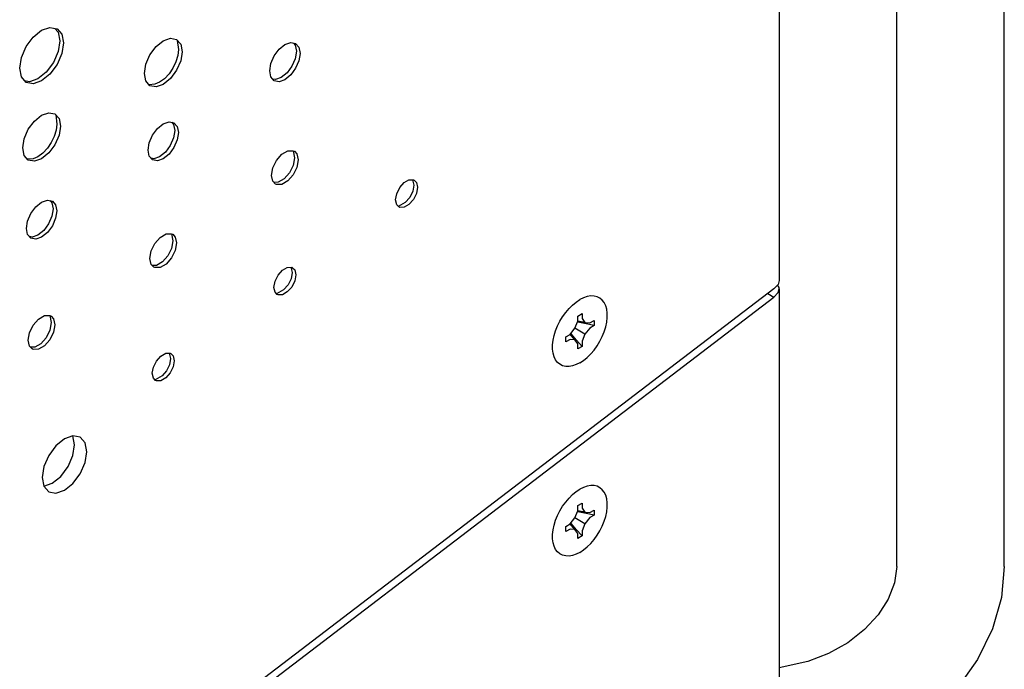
# Model space of a CAD drawing. Header units: inches. Extents: x 0 to 34, y 0 to 22.
# Tile 53 of 66: x 6.695 to 7.438, y 8.404 to 8.894. Entities that reach past the tile are written whole.
import ezdxf

# ---------------------------------------------------------------- set-up
doc = ezdxf.new("R2010")
doc.units = ezdxf.units.IN
doc.header["$LTSCALE"] = 1.87
doc.header["$MEASUREMENT"] = 0
doc.layers.get('0').update_dxf_attribs({"linetype": 'CONTINUOUS'})

msp = doc.modelspace()

# ---------------------------------------------------------------- linework, layer by layer
at = {"color": 2, "linetype": 'CONTINUOUS'}
for p, q in [((7.2679, 9.39178), (7.26792, 8.69674)), ((7.35661, 8.48108), (7.35661, 9.34194)), ((7.4377, 8.48108), (7.4377, 9.34194)), ((6.71172, 8.88548), (6.71804, 8.88768)), ((6.71804, 8.88768), (6.7234, 8.88664)), ((6.70005, 8.87316), (6.7054, 8.88038)), ((6.7054, 8.88038), (6.71172, 8.88548)), ((6.72175, 8.88696), (6.72423, 8.88411)), ((6.7234, 8.88664), (6.72698, 8.88252)), ((6.72423, 8.88411), (6.72548, 8.87754)), ((6.72698, 8.88252), (6.72824, 8.87595)), ((6.69647, 8.8649), (6.70005, 8.87316)), ((6.72548, 8.87754), (6.72423, 8.86952)), ((6.72824, 8.87595), (6.72698, 8.86793)), ((6.79341, 8.86695), (6.79802, 8.87318)), ((6.79802, 8.87318), (6.80346, 8.87757)), ((6.80346, 8.87757), (6.8089, 8.87946)), ((6.8089, 8.87946), (6.81352, 8.87856)), ((6.81352, 8.87856), (6.8166, 8.87502)), ((6.81408, 8.87792), (6.81493, 8.87095)), ((6.8166, 8.87502), (6.81768, 8.86936)), ((6.89081, 8.8712), (6.8952, 8.87475)), ((6.8952, 8.87475), (6.89959, 8.87627)), ((6.89959, 8.87627), (6.90331, 8.87555)), ((6.90166, 8.87587), (6.90302, 8.87431)), ((6.90302, 8.87431), (6.90391, 8.86971)), ((6.90331, 8.87555), (6.90579, 8.87269)), ((6.72423, 8.86952), (6.72065, 8.86126)), ((6.72698, 8.86793), (6.7234, 8.85967)), ((6.79032, 8.85985), (6.79341, 8.86695)), ((6.81444, 8.86642), (6.81302, 8.86164)), ((6.81493, 8.87095), (6.81444, 8.86642)), ((6.81768, 8.86936), (6.8166, 8.86245)), ((6.8846, 8.86045), (6.88709, 8.86619)), ((6.88709, 8.86619), (6.89081, 8.8712)), ((6.90391, 8.86971), (6.90302, 8.86409)), ((6.90579, 8.87269), (6.90666, 8.86813)), ((6.90666, 8.86813), (6.90579, 8.86255)), ((6.69521, 8.85688), (6.69647, 8.8649)), ((6.72065, 8.86126), (6.71529, 8.85404)), ((6.7234, 8.85967), (6.71804, 8.85245)), ((6.78924, 8.85294), (6.79032, 8.85985)), ((6.81302, 8.86164), (6.81076, 8.85693)), ((6.8166, 8.86245), (6.81351, 8.85534)), ((6.88373, 8.85488), (6.8846, 8.86045)), ((6.90051, 8.85834), (6.89681, 8.85337)), ((6.90302, 8.86409), (6.90051, 8.85834)), ((6.90579, 8.86255), (6.90331, 8.85682)), ((6.69647, 8.85031), (6.69521, 8.85688)), ((6.71529, 8.85404), (6.70897, 8.84894)), ((6.71804, 8.85245), (6.71172, 8.84735)), ((6.79032, 8.84728), (6.78924, 8.85294)), ((6.80782, 8.85262), (6.80439, 8.849)), ((6.81076, 8.85693), (6.80782, 8.85262)), ((6.81351, 8.85534), (6.8089, 8.84912)), ((6.8846, 8.85032), (6.88373, 8.85488)), ((6.89681, 8.85337), (6.89245, 8.84985)), ((6.89959, 8.85181), (6.8952, 8.84826)), ((6.90331, 8.85682), (6.89959, 8.85181)), ((6.70005, 8.84619), (6.69647, 8.85031)), ((6.70265, 8.84674), (6.69894, 8.84746)), ((6.7054, 8.84515), (6.70005, 8.84619)), ((6.70897, 8.84894), (6.70265, 8.84674)), ((6.71172, 8.84735), (6.7054, 8.84515)), ((6.79341, 8.84373), (6.79032, 8.84728)), ((6.79703, 8.84475), (6.79288, 8.84434)), ((6.79802, 8.84284), (6.79341, 8.84373)), ((6.80071, 8.84632), (6.79703, 8.84475)), ((6.80346, 8.84473), (6.79802, 8.84284)), ((6.80439, 8.849), (6.80071, 8.84632)), ((6.8089, 8.84912), (6.80346, 8.84473)), ((6.88709, 8.84746), (6.8846, 8.85032)), ((6.88808, 8.84833), (6.88598, 8.84873)), ((6.89081, 8.84674), (6.88709, 8.84746)), ((6.89245, 8.84985), (6.88808, 8.84833)), ((6.8952, 8.84826), (6.89081, 8.84674)), ((6.70628, 8.81703), (6.71172, 8.82142)), ((6.71172, 8.82142), (6.71716, 8.82331)), ((6.71716, 8.82331), (6.72178, 8.82242)), ((6.72178, 8.82242), (6.72486, 8.81887)), ((6.72234, 8.82177), (6.72319, 8.8148)), ((6.70167, 8.81081), (6.70628, 8.81703)), ((6.72319, 8.8148), (6.72271, 8.81027)), ((6.72486, 8.81887), (6.72594, 8.81321)), ((6.79907, 8.81143), (6.80346, 8.81497)), ((6.80346, 8.81497), (6.80785, 8.8165)), ((6.80785, 8.8165), (6.81157, 8.81578)), ((6.80993, 8.8161), (6.81129, 8.81454)), ((6.81129, 8.81454), (6.81218, 8.80994)), ((6.81157, 8.81578), (6.81405, 8.81292)), ((6.69859, 8.8037), (6.70167, 8.81081)), ((6.72271, 8.81027), (6.72128, 8.80549)), ((6.72486, 8.8063), (6.72178, 8.7992)), ((6.72594, 8.81321), (6.72486, 8.8063)), ((6.79287, 8.80068), (6.79535, 8.80641)), ((6.79535, 8.80641), (6.79907, 8.81143)), ((6.81218, 8.80994), (6.81129, 8.80432)), ((6.81405, 8.81292), (6.81493, 8.80835)), ((6.81493, 8.80835), (6.81405, 8.80278)), ((6.6975, 8.79679), (6.69859, 8.8037)), ((6.71902, 8.80079), (6.71608, 8.79648)), ((6.72178, 8.7992), (6.71716, 8.79298)), ((6.72128, 8.80549), (6.71902, 8.80079)), ((6.79199, 8.79511), (6.79287, 8.80068)), ((6.80878, 8.79857), (6.80507, 8.79359)), ((6.81129, 8.80432), (6.80878, 8.79857)), ((6.81405, 8.80278), (6.81157, 8.79705)), ((6.69859, 8.79113), (6.6975, 8.79679)), ((6.70167, 8.78759), (6.69859, 8.79113)), ((6.71265, 8.79286), (6.70897, 8.79017)), ((6.71716, 8.79298), (6.71172, 8.78858)), ((6.71608, 8.79648), (6.71265, 8.79286)), ((6.79287, 8.79055), (6.79199, 8.79511)), ((6.80507, 8.79359), (6.80071, 8.79008)), ((6.80785, 8.79203), (6.80346, 8.78849)), ((6.81157, 8.79705), (6.80785, 8.79203)), ((6.88891, 8.78738), (6.89295, 8.79197)), ((6.89295, 8.79197), (6.89744, 8.79456)), ((6.89744, 8.79456), (6.90149, 8.79465)), ((6.90133, 8.79464), (6.90254, 8.78932)), ((6.90149, 8.79465), (6.90232, 8.79426)), ((6.90232, 8.79426), (6.90429, 8.79221)), ((6.90429, 8.79221), (6.90529, 8.78773)), ((6.70529, 8.78861), (6.70114, 8.7882)), ((6.70628, 8.78669), (6.70167, 8.78759)), ((6.70897, 8.79017), (6.70529, 8.78861)), ((6.71172, 8.78858), (6.70628, 8.78669)), ((6.79535, 8.78769), (6.79287, 8.79055)), ((6.79635, 8.78856), (6.79425, 8.78896)), ((6.79907, 8.78697), (6.79535, 8.78769)), ((6.80071, 8.79008), (6.79635, 8.78856)), ((6.80346, 8.78849), (6.79907, 8.78697)), ((6.88611, 8.78171), (6.88891, 8.78738)), ((6.90254, 8.78932), (6.90152, 8.78362)), ((6.90529, 8.78773), (6.90429, 8.7821)), ((6.88511, 8.77608), (6.88611, 8.78171)), ((6.8987, 8.77796), (6.89467, 8.77341)), ((6.90149, 8.77643), (6.89744, 8.77184)), ((6.90152, 8.78362), (6.8987, 8.77796)), ((6.90429, 8.7821), (6.90149, 8.77643)), ((6.88611, 8.7716), (6.88511, 8.77608)), ((6.88808, 8.76954), (6.88611, 8.7716)), ((6.89022, 8.77084), (6.88691, 8.77076)), ((6.88891, 8.76916), (6.88808, 8.76954)), ((6.89295, 8.76925), (6.88891, 8.76916)), ((6.89467, 8.77341), (6.89022, 8.77084)), ((6.89744, 8.77184), (6.89295, 8.76925)), ((6.98179, 8.76684), (6.9851, 8.77059)), ((6.9851, 8.77059), (6.98877, 8.77272)), ((6.98877, 8.77272), (6.99208, 8.77279)), ((6.99152, 8.77277), (6.99244, 8.76872)), ((6.99208, 8.77279), (6.99276, 8.77247)), ((6.99276, 8.77247), (6.99437, 8.77079)), ((6.99437, 8.77079), (6.99519, 8.76713)), ((6.97868, 8.75759), (6.9795, 8.7622)), ((6.9795, 8.7622), (6.98179, 8.76684)), ((6.9916, 8.76406), (6.9893, 8.75942)), ((6.99244, 8.76872), (6.9916, 8.76406)), ((6.99437, 8.76252), (6.99208, 8.75788)), ((6.99519, 8.76713), (6.99437, 8.76252)), ((6.70733, 8.75234), (6.71172, 8.75588)), ((6.71172, 8.75588), (6.71611, 8.75741)), ((6.71611, 8.75741), (6.71983, 8.75669)), ((6.71819, 8.75701), (6.71955, 8.75545)), ((6.71955, 8.75545), (6.72044, 8.75085)), ((6.71983, 8.75669), (6.72232, 8.75383)), ((6.9795, 8.75393), (6.97868, 8.75759)), ((6.98111, 8.75225), (6.9795, 8.75393)), ((6.98601, 8.7557), (6.98072, 8.75265)), ((6.98877, 8.75413), (6.9851, 8.752)), ((6.9893, 8.75942), (6.98601, 8.7557)), ((6.99208, 8.75788), (6.98877, 8.75413)), ((6.70113, 8.74159), (6.70361, 8.74732)), ((6.70361, 8.74732), (6.70733, 8.75234)), ((6.72044, 8.75085), (6.71955, 8.74523)), ((6.72232, 8.75383), (6.72319, 8.74926)), ((6.72319, 8.74926), (6.72232, 8.74369)), ((6.98179, 8.75193), (6.98111, 8.75225)), ((6.9851, 8.752), (6.98179, 8.75193)), ((6.70026, 8.73602), (6.70113, 8.74159)), ((6.71704, 8.73948), (6.71333, 8.73451)), ((6.71955, 8.74523), (6.71704, 8.73948)), ((6.72232, 8.74369), (6.71983, 8.73796)), ((6.70113, 8.73146), (6.70026, 8.73602)), ((6.71333, 8.73451), (6.70897, 8.73099)), ((6.71611, 8.73294), (6.71172, 8.7294)), ((6.71983, 8.73796), (6.71611, 8.73294)), ((6.80121, 8.72933), (6.80571, 8.73192)), ((6.80571, 8.73192), (6.80975, 8.73201)), ((6.8096, 8.732), (6.8108, 8.72668)), ((6.80975, 8.73201), (6.81058, 8.73162)), ((6.70361, 8.7286), (6.70113, 8.73146)), ((6.70461, 8.72947), (6.70251, 8.72987)), ((6.70733, 8.72788), (6.70361, 8.7286)), ((6.70897, 8.73099), (6.70461, 8.72947)), ((6.71172, 8.7294), (6.70733, 8.72788)), ((6.79437, 8.71907), (6.79717, 8.72474)), ((6.79717, 8.72474), (6.80121, 8.72933)), ((6.8108, 8.72668), (6.80978, 8.72099)), ((6.81058, 8.73162), (6.81255, 8.72957)), ((6.81255, 8.72957), (6.81355, 8.72509)), ((6.81355, 8.72509), (6.81255, 8.71946)), ((6.79337, 8.71344), (6.79437, 8.71907)), ((6.80978, 8.72099), (6.80696, 8.71532)), ((6.81255, 8.71946), (6.80975, 8.71379)), ((6.79437, 8.70896), (6.79337, 8.71344)), ((6.80294, 8.71078), (6.79848, 8.7082)), ((6.80696, 8.71532), (6.80294, 8.71078)), ((6.80975, 8.71379), (6.80571, 8.7092)), ((6.79634, 8.70691), (6.79437, 8.70896)), ((6.79848, 8.7082), (6.79518, 8.70812)), ((6.79717, 8.70652), (6.79634, 8.70691)), ((6.80121, 8.70661), (6.79717, 8.70652)), ((6.80571, 8.7092), (6.80121, 8.70661)), ((6.89005, 8.70083), (6.89336, 8.70458)), ((6.89336, 8.70458), (6.89703, 8.7067)), ((6.89703, 8.7067), (6.90035, 8.70677)), ((6.89978, 8.70676), (6.9007, 8.7027)), ((6.9007, 8.7027), (6.89987, 8.69804)), ((6.90035, 8.70677), (6.90102, 8.70646)), ((6.90102, 8.70646), (6.90264, 8.70478)), ((6.90264, 8.70478), (6.90345, 8.70111)), ((6.88694, 8.69158), (6.88776, 8.69619)), ((6.88776, 8.69619), (6.89005, 8.70083)), ((6.89987, 8.69804), (6.89756, 8.69341)), ((6.90264, 8.69651), (6.90035, 8.69187)), ((6.90345, 8.70111), (6.90264, 8.69651)), ((7.26792, 8.69675), (7.26713, 8.69382)), ((7.26389, 8.69051), (6.82143, 8.35256)), ((6.88776, 8.68792), (6.88694, 8.69158)), ((6.88937, 8.68624), (6.88776, 8.68792)), ((6.89427, 8.68969), (6.88898, 8.68664)), ((6.89703, 8.68811), (6.89336, 8.68599)), ((6.89756, 8.69341), (6.89427, 8.68969)), ((6.90035, 8.69187), (6.89703, 8.68811)), ((7.26713, 8.69382), (7.26389, 8.69051)), ((7.26389, 8.68432), (7.26713, 8.68763)), ((7.26785, 8.69144), (7.26679, 8.69348)), ((7.26713, 8.68763), (7.26792, 8.69055)), ((7.26792, 8.69055), (7.26785, 8.69144)), ((7.26792, 8.69055), (7.26792, 7.96229)), ((6.82143, 8.34637), (7.26389, 8.68432)), ((6.89005, 8.68592), (6.88937, 8.68624)), ((6.89336, 8.68599), (6.89005, 8.68592)), ((7.11209, 8.67827), (7.11485, 8.68052)), ((7.11485, 8.68052), (7.11766, 8.68237)), ((7.12048, 8.68377), (7.11766, 8.68237)), ((7.12323, 8.6847), (7.12048, 8.68377)), ((7.12588, 8.68514), (7.12323, 8.6847)), ((7.12839, 8.68509), (7.12588, 8.68514)), ((7.13069, 8.68454), (7.12839, 8.68509)), ((7.13275, 8.68351), (7.13069, 8.68454)), ((7.13452, 8.68201), (7.13275, 8.68351)), ((7.13599, 8.68008), (7.13452, 8.68201)), ((7.13711, 8.67774), (7.13599, 8.68008)), ((7.25927, 8.68699), (7.26389, 8.68432)), ((7.10463, 8.6695), (7.10694, 8.6727)), ((7.10694, 8.6727), (7.10944, 8.67565)), ((7.10944, 8.67565), (7.11209, 8.67827)), ((7.13787, 8.67505), (7.13711, 8.67774)), ((7.13825, 8.67205), (7.13787, 8.67505)), ((6.70543, 8.66308), (6.70948, 8.66767)), ((6.70948, 8.66767), (6.71397, 8.67026)), ((6.71397, 8.67026), (6.71801, 8.67034)), ((6.71786, 8.67034), (6.71906, 8.66502)), ((6.71801, 8.67034), (6.71884, 8.66996)), ((6.71906, 8.66502), (6.71804, 8.65932)), ((6.71884, 8.66996), (6.72081, 8.66791)), ((6.72081, 8.66791), (6.72181, 8.66343)), ((7.1008, 8.66254), (7.10258, 8.66609)), ((7.10258, 8.66609), (7.10463, 8.6695)), ((7.11389, 8.66071), (7.11601, 8.66616)), ((7.11618, 8.66523), (7.11567, 8.6653)), ((7.12143, 8.66506), (7.11598, 8.66601)), ((7.11601, 8.66997), (7.11931, 8.67188)), ((7.11601, 8.66616), (7.11601, 8.66997)), ((7.12237, 8.66413), (7.11618, 8.66523)), ((7.11931, 8.67188), (7.11931, 8.66807)), ((7.11931, 8.66807), (7.12143, 8.66506)), ((7.12143, 8.66506), (7.12509, 8.66473)), ((7.12509, 8.66473), (7.12839, 8.66664)), ((7.12839, 8.66664), (7.12839, 8.66282)), ((7.13711, 8.66178), (7.13787, 8.66535)), ((7.13787, 8.66535), (7.13825, 8.6688)), ((7.13825, 8.6688), (7.13825, 8.67205)), ((6.70163, 8.65178), (6.70263, 8.65741)), ((6.70263, 8.65741), (6.70543, 8.66308)), ((6.71804, 8.65932), (6.71523, 8.65366)), ((6.72081, 8.6578), (6.71801, 8.65212)), ((6.72181, 8.66343), (6.72081, 8.6578)), ((7.09821, 8.65528), (7.09933, 8.65892)), ((7.09933, 8.65892), (7.1008, 8.66254)), ((7.11023, 8.65615), (7.11389, 8.66071)), ((7.12143, 8.65636), (7.11389, 8.66071)), ((7.12509, 8.66092), (7.12143, 8.65636)), ((7.12839, 8.66282), (7.12237, 8.66413)), ((7.12839, 8.66282), (7.12509, 8.66092)), ((7.13452, 8.65452), (7.13599, 8.65815)), ((7.13599, 8.65815), (7.13711, 8.66178)), ((6.70263, 8.6473), (6.70163, 8.65178)), ((6.71523, 8.65366), (6.7112, 8.64911)), ((6.71801, 8.65212), (6.71397, 8.64754)), ((7.09707, 8.64827), (7.09745, 8.65171)), ((7.09745, 8.65171), (7.09821, 8.65528)), ((7.10693, 8.65424), (7.11023, 8.65615)), ((7.10693, 8.65043), (7.10693, 8.65424)), ((7.11023, 8.65234), (7.10693, 8.65043)), ((7.11389, 8.65201), (7.11023, 8.65234)), ((7.11389, 8.65201), (7.11035, 8.65625)), ((7.11113, 8.65646), (7.11081, 8.65687)), ((7.11517, 8.65166), (7.11113, 8.65646)), ((7.11601, 8.649), (7.11389, 8.65201)), ((7.11931, 8.64709), (7.11517, 8.65166)), ((7.12143, 8.65636), (7.11931, 8.65091)), ((7.11931, 8.65091), (7.11931, 8.64709)), ((7.13069, 8.64757), (7.13275, 8.65098)), ((7.13275, 8.65098), (7.13452, 8.65452)), ((6.7046, 8.64524), (6.70263, 8.6473)), ((6.70674, 8.64654), (6.70344, 8.64645)), ((6.70543, 8.64486), (6.7046, 8.64524)), ((6.70948, 8.64495), (6.70543, 8.64486)), ((6.7112, 8.64911), (6.70674, 8.64654)), ((6.71397, 8.64754), (6.70948, 8.64495)), ((7.09707, 8.64502), (7.09707, 8.64827)), ((7.09721, 8.64347), (7.09707, 8.64502)), ((7.09721, 8.64349), (7.09721, 8.64347)), ((7.09745, 8.64202), (7.09721, 8.64347)), ((7.11601, 8.64519), (7.11601, 8.649)), ((7.11931, 8.64709), (7.11601, 8.64519)), ((7.12588, 8.64142), (7.12839, 8.64436)), ((7.12839, 8.64436), (7.13069, 8.64757)), ((6.79602, 8.63138), (6.79831, 8.63602)), ((6.79831, 8.63602), (6.80162, 8.63977)), ((6.80162, 8.63977), (6.8053, 8.64189)), ((6.8053, 8.64189), (6.80861, 8.64196)), ((6.80805, 8.64195), (6.80896, 8.63789)), ((6.80896, 8.63789), (6.80813, 8.63323)), ((6.80861, 8.64196), (6.80929, 8.64165)), ((6.80929, 8.64165), (6.8109, 8.63997)), ((6.8109, 8.63997), (6.81172, 8.6363)), ((6.81172, 8.6363), (6.8109, 8.6317)), ((7.09821, 8.63932), (7.09745, 8.64202)), ((7.09933, 8.63699), (7.09821, 8.63932)), ((7.1008, 8.63505), (7.09933, 8.63699)), ((7.11766, 8.6347), (7.12047, 8.63654)), ((7.12047, 8.63654), (7.12323, 8.6388)), ((7.12323, 8.6388), (7.12588, 8.64142)), ((6.7952, 8.62677), (6.79602, 8.63138)), ((6.80583, 8.6286), (6.80253, 8.62488)), ((6.80813, 8.63323), (6.80583, 8.6286)), ((6.8109, 8.6317), (6.80861, 8.62706)), ((7.10258, 8.63356), (7.1008, 8.63505)), ((7.10463, 8.63252), (7.10258, 8.63356)), ((7.10694, 8.63198), (7.10463, 8.63252)), ((7.10944, 8.63192), (7.10694, 8.63198)), ((7.11209, 8.63237), (7.10944, 8.63192)), ((7.11485, 8.6333), (7.11209, 8.63237)), ((7.11766, 8.6347), (7.11485, 8.6333)), ((6.79602, 8.62311), (6.7952, 8.62677)), ((6.79763, 8.62143), (6.79602, 8.62311)), ((6.80253, 8.62488), (6.79725, 8.62183)), ((6.79831, 8.62111), (6.79763, 8.62143)), ((6.80162, 8.62118), (6.79831, 8.62111)), ((6.8053, 8.6233), (6.80162, 8.62118)), ((6.80861, 8.62706), (6.8053, 8.6233)), ((6.72897, 8.57732), (6.72254, 8.57214)), ((6.73539, 8.57956), (6.72897, 8.57732)), ((6.73658, 8.57293), (6.73531, 8.57961)), ((6.74084, 8.5785), (6.73539, 8.57956)), ((6.74448, 8.57431), (6.74084, 8.5785)), ((6.72254, 8.57214), (6.7171, 8.56479)), ((6.73531, 8.56477), (6.73658, 8.57293)), ((6.74576, 8.56763), (6.74448, 8.57431)), ((6.7171, 8.56479), (6.71346, 8.5564)), ((6.73167, 8.55638), (6.73531, 8.56477)), ((6.74448, 8.55947), (6.74576, 8.56763)), ((6.71346, 8.5564), (6.71218, 8.54824)), ((6.72622, 8.54903), (6.73167, 8.55638)), ((6.74084, 8.55108), (6.74448, 8.55947)), ((6.71218, 8.54824), (6.71346, 8.54156)), ((6.7198, 8.54385), (6.72622, 8.54903)), ((6.73539, 8.54374), (6.74084, 8.55108)), ((6.71344, 8.54164), (6.7198, 8.54385)), ((6.71346, 8.54156), (6.7171, 8.53738)), ((6.72897, 8.53855), (6.73539, 8.54374)), ((7.11485, 8.53752), (7.11766, 8.53937)), ((7.12048, 8.54077), (7.11766, 8.53937)), ((7.12323, 8.5417), (7.12048, 8.54077)), ((7.12588, 8.54214), (7.12323, 8.5417)), ((7.12839, 8.54209), (7.12588, 8.54214)), ((7.13069, 8.54154), (7.12839, 8.54209)), ((7.13275, 8.54051), (7.13069, 8.54154)), ((7.13452, 8.53901), (7.13275, 8.54051)), ((7.13599, 8.53708), (7.13452, 8.53901)), ((6.7171, 8.53738), (6.72254, 8.53632)), ((6.72254, 8.53632), (6.72897, 8.53855)), ((7.10694, 8.5297), (7.10944, 8.53264)), ((7.10944, 8.53264), (7.11209, 8.53527)), ((7.11209, 8.53527), (7.11485, 8.53752)), ((7.13711, 8.53474), (7.13599, 8.53708)), ((7.13787, 8.53205), (7.13711, 8.53474)), ((7.13825, 8.52905), (7.13787, 8.53205)), ((7.10258, 8.52309), (7.10463, 8.5265)), ((7.10463, 8.5265), (7.10694, 8.5297)), ((7.11601, 8.52697), (7.11931, 8.52888)), ((7.11601, 8.52316), (7.11601, 8.52697)), ((7.11931, 8.52888), (7.11931, 8.52507)), ((7.11931, 8.52507), (7.12143, 8.52206)), ((7.13787, 8.52235), (7.13825, 8.5258)), ((7.13825, 8.5258), (7.13825, 8.52905)), ((7.09933, 8.51592), (7.1008, 8.51954)), ((7.1008, 8.51954), (7.10258, 8.52309)), ((7.11023, 8.51315), (7.11389, 8.51771)), ((7.11389, 8.51771), (7.11601, 8.52316)), ((7.12143, 8.51336), (7.11389, 8.51771)), ((7.11618, 8.52223), (7.11567, 8.5223)), ((7.12143, 8.52206), (7.11598, 8.52301)), ((7.12237, 8.52113), (7.11618, 8.52223)), ((7.12143, 8.52206), (7.12509, 8.52173)), ((7.12509, 8.51792), (7.12143, 8.51336)), ((7.12839, 8.51982), (7.12237, 8.52113)), ((7.12509, 8.52173), (7.12839, 8.52364)), ((7.12839, 8.51982), (7.12509, 8.51792)), ((7.12839, 8.52364), (7.12839, 8.51982)), ((7.13599, 8.51515), (7.13711, 8.51878)), ((7.13711, 8.51878), (7.13787, 8.52235)), ((7.09745, 8.50871), (7.09821, 8.51228)), ((7.09821, 8.51228), (7.09933, 8.51592)), ((7.10693, 8.51124), (7.11023, 8.51315)), ((7.10693, 8.50743), (7.10693, 8.51124)), ((7.11023, 8.50934), (7.10693, 8.50743)), ((7.11389, 8.50901), (7.11023, 8.50934)), ((7.11389, 8.50901), (7.11035, 8.51325)), ((7.11113, 8.51346), (7.11081, 8.51387)), ((7.11517, 8.50866), (7.11113, 8.51346)), ((7.11601, 8.506), (7.11389, 8.50901)), ((7.12143, 8.51336), (7.11931, 8.50791)), ((7.13275, 8.50797), (7.13452, 8.51152)), ((7.13452, 8.51152), (7.13599, 8.51515)), ((7.09707, 8.50527), (7.09745, 8.50871)), ((7.09707, 8.50202), (7.09707, 8.50527)), ((7.09721, 8.50047), (7.09707, 8.50202)), ((7.11931, 8.50409), (7.11517, 8.50866)), ((7.11601, 8.50219), (7.11601, 8.506)), ((7.11931, 8.50409), (7.11601, 8.50219)), ((7.11931, 8.50791), (7.11931, 8.50409)), ((7.12839, 8.50136), (7.13069, 8.50457)), ((7.13069, 8.50457), (7.13275, 8.50797)), ((7.09721, 8.50049), (7.09721, 8.50047)), ((7.09745, 8.49902), (7.09721, 8.50047)), ((7.09821, 8.49632), (7.09745, 8.49902)), ((7.09933, 8.49399), (7.09821, 8.49632)), ((7.12047, 8.49354), (7.12323, 8.4958)), ((7.12323, 8.4958), (7.12588, 8.49842)), ((7.12588, 8.49842), (7.12839, 8.50136)), ((7.1008, 8.49205), (7.09933, 8.49399)), ((7.10258, 8.49056), (7.1008, 8.49205)), ((7.10463, 8.48952), (7.10258, 8.49056)), ((7.10694, 8.48898), (7.10463, 8.48952)), ((7.10944, 8.48892), (7.10694, 8.48898)), ((7.11209, 8.48937), (7.10944, 8.48892)), ((7.11485, 8.4903), (7.11209, 8.48937)), ((7.11766, 8.4917), (7.11485, 8.4903)), ((7.11766, 8.4917), (7.12047, 8.49354)), ((7.35661, 8.48108), (7.35495, 8.46878)), ((7.4377, 8.48108), (7.43549, 8.45757)), ((7.35495, 8.46878), (7.3502, 8.45652)), ((7.43549, 8.45757), (7.42882, 8.43403)), ((7.3502, 8.45652), (7.3426, 8.44461)), ((7.3426, 8.44461), (7.33236, 8.43346)), ((7.33236, 8.43346), (7.31972, 8.42352)), ((7.42882, 8.43403), (7.4176, 8.41094)), ((7.31972, 8.42352), (7.30523, 8.41535)), ((7.30523, 8.41535), (7.2895, 8.40938)), ((7.2895, 8.40938), (7.26792, 8.40473)), ((7.4176, 8.41094), (7.40231, 8.38951))]:
    msp.add_line(p, q, dxfattribs=at)

doc.saveas('drawing.dxf')
